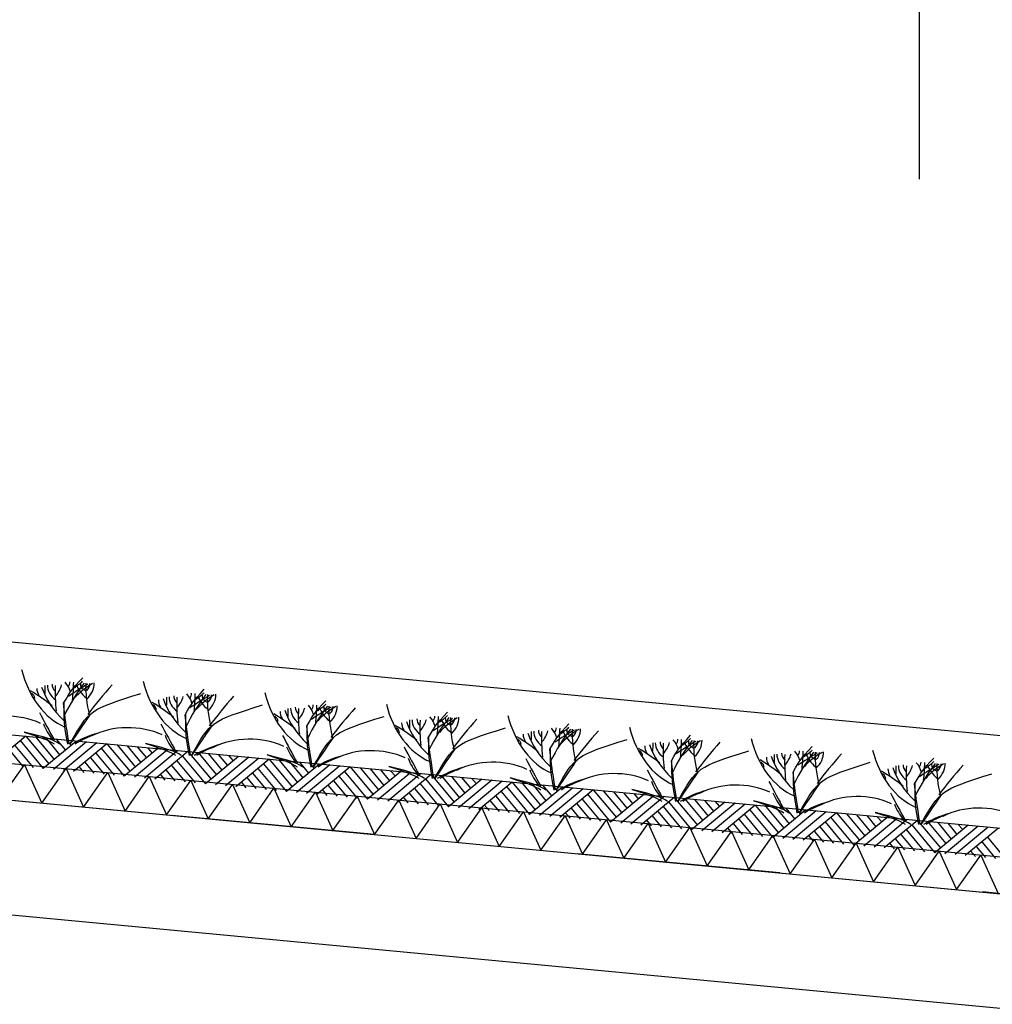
# Model space of a CAD drawing. Extents: x -18628 to 99585, y 127200 to 154480.
# Tile 14 of 59: x 3129 to 5518, y 146526 to 148945. Entities that reach past the tile are written whole.
import ezdxf

# ---------------------------------------------------------------- set-up
doc = ezdxf.new("R2010")
doc.units = 0
doc.header["$LTSCALE"] = 1000
doc.header["$MEASUREMENT"] = 0
doc.linetypes.add('DASHDOT', pattern=[1, 0.5, -0.25, 0, -0.25])
for name, color, linetype in [('B02', 7, 'CONTINUOUS'), ('B03', 7, 'CONTINUOUS'), ('B16', 7, 'CONTINUOUS')]:
    doc.layers.add(name, color=color, linetype=linetype)

msp = doc.modelspace()

# ---------------------------------------------------------------- linework, layer by layer
at = {"layer": 'B02', "color": 5, "linetype": 'DASHDOT'}
msp.add_line((99585, 137916), (-15956, 148828), dxfattribs=at)
at = {"layer": 'B03', "color": 5, "linetype": 'Continuous'}
for p, q in [((58068, 142220.9), (-9164.9, 148576)), ((3144, 147184.8), (3062.3, 147117.2)), ((3129.9, 147174.1), (3186.8, 147105.4)), ((3144, 147184.8), (3200.9, 147117.1)), ((3168.9, 147182.4), (3214, 147128)), ((3268.5, 147173), (3186.8, 147105.4)), ((3193.8, 147180.1), (3227.1, 147138.8)), ((3293.4, 147170.7), (3211.6, 147103.1)), ((3218.7, 147177.7), (3241.2, 147150.5)), ((3318.2, 147168.3), (3236.5, 147100.7)), ((3243.6, 147175.4), (3255.4, 147162.2)), ((3343.1, 147166), (3261.4, 147098.4)), ((3343.1, 147166), (3400, 147098.3)), ((3103.6, 147150.4), (3137, 147110.1)), ((3116.8, 147162.3), (3161.9, 147107.8)), ((3315.9, 147143.5), (3361, 147089)), ((3329.1, 147155.3), (3385.9, 147086.6)), ((3368, 147163.6), (3413.1, 147109.2)), ((3467.6, 147154.2), (3385.9, 147086.6)), ((3392.9, 147161.3), (3426.2, 147120)), ((3492.5, 147151.9), (3410.8, 147084.3)), ((3417.8, 147158.9), (3440.3, 147131.7)), ((3517.4, 147149.5), (3435.6, 147081.9)), ((3442.7, 147156.6), (3454.5, 147143.4)), ((3542.2, 147147.2), (3460.5, 147079.6)), ((3542.2, 147147.2), (3599.1, 147079.5)), ((3567.1, 147144.8), (3612.2, 147090.4)), ((3592, 147142.5), (3625.3, 147101.2)), ((3288.7, 147120.9), (3311.2, 147093.7)), ((3302.7, 147131.6), (3336.1, 147091.3)), ((3515, 147124.6), (3560.1, 147070.2)), ((3528.2, 147136.5), (3585, 147067.8)), ((3666.7, 147135.4), (3585, 147067.8)), ((3691.6, 147133.1), (3609.9, 147065.5)), ((3616.9, 147140.1), (3639.5, 147112.9)), ((3716.5, 147130.7), (3634.8, 147063.1)), ((3641.8, 147137.8), (3653.6, 147124.6)), ((3741.4, 147128.4), (3659.6, 147060.8)), ((3727.3, 147117.7), (3784.1, 147049)), ((3741.4, 147128.4), (3798.2, 147060.7)), ((3766.2, 147126), (3811.3, 147071.5)), ((3865.8, 147116.6), (3784.1, 147049)), ((3791.1, 147123.7), (3824.4, 147082.4)), ((3816, 147121.3), (3838.6, 147094.1)), ((3840.9, 147119), (3852.7, 147105.8)), ((3274.6, 147110.2), (3286.3, 147096)), ((3487.8, 147102.1), (3510.3, 147074.9)), ((3501.8, 147112.8), (3535.2, 147072.5)), ((3700.9, 147094), (3734.3, 147053.7)), ((3714.1, 147105.8), (3759.2, 147051.4)), ((3890.7, 147114.3), (3809, 147046.7)), ((3915.6, 147111.9), (3833.9, 147044.3)), ((3940.5, 147109.6), (3858.8, 147042)), ((3926.4, 147098.9), (3983.2, 147030.2)), ((3940.5, 147109.6), (3997.4, 147041.9)), ((3965.4, 147107.2), (4010.4, 147052.8)), ((4064.9, 147097.8), (3983.2, 147030.2)), ((3990.3, 147104.9), (4023.5, 147063.6)), ((4089.8, 147095.5), (4008.1, 147027.9)), ((4015.1, 147102.5), (4037.7, 147075.3)), ((4114.7, 147093.1), (4033, 147025.5)), ((4040, 147100.2), (4051.8, 147087)), ((3473.7, 147091.4), (3485.4, 147077.2)), ((3672.8, 147072.6), (3684.5, 147058.4)), ((3686.9, 147083.3), (3709.4, 147056.1)), ((3900.1, 147075.2), (3933.4, 147034.9)), ((3913.2, 147087), (3958.3, 147032.6)), ((4139.6, 147090.8), (4057.9, 147023.2)), ((4112.4, 147068.2), (4157.4, 147013.8)), ((4125.5, 147080), (4182.3, 147011.4)), ((4139.6, 147090.8), (4196.5, 147023.1)), ((4164.5, 147088.4), (4209.6, 147033.9)), ((4264, 147079), (4182.3, 147011.4)), ((4189.4, 147086.1), (4222.6, 147044.8)), ((4288.9, 147076.7), (4207.2, 147009)), ((4214.3, 147083.7), (4236.8, 147056.5)), ((4313.8, 147074.3), (4232.1, 147006.7)), ((4239.1, 147081.4), (4251, 147068.2)), ((4338.7, 147072), (4257, 147004.4)), ((4338.7, 147072), (4395.6, 147004.3)), ((4363.6, 147069.6), (4408.7, 147015.1)), ((3871.9, 147053.8), (3883.7, 147039.6)), ((3886, 147064.5), (3908.5, 147037.3)), ((4085.1, 147045.7), (4107.6, 147018.5)), ((4099.2, 147056.4), (4132.5, 147016.1)), ((4311.5, 147049.4), (4356.5, 146995)), ((4324.6, 147061.2), (4381.4, 146992.6)), ((4463.2, 147060.2), (4381.4, 146992.6)), ((4388.5, 147067.3), (4421.8, 147026)), ((4488, 147057.9), (4406.3, 146990.2)), ((4413.4, 147064.9), (4435.9, 147037.7)), ((4512.9, 147055.5), (4431.2, 146987.9)), ((4438.3, 147062.6), (4450.1, 147049.4)), ((4537.8, 147053.2), (4456.1, 146985.5)), ((4537.8, 147053.2), (4594.7, 146985.5)), ((4562.7, 147050.8), (4607.8, 146996.3)), ((4587.6, 147048.5), (4620.9, 147007.1)), ((4612.5, 147046.1), (4635, 147018.9)), ((4071, 147035), (4082.8, 147020.8)), ((4284.2, 147026.9), (4306.8, 146999.6)), ((4298.3, 147037.6), (4331.6, 146997.3)), ((4510.6, 147030.6), (4555.7, 146976.1)), ((4523.8, 147042.4), (4580.6, 146973.8)), ((4662.3, 147041.4), (4580.6, 146973.8)), ((4687.2, 147039.1), (4605.4, 146971.5)), ((4712, 147036.7), (4630.3, 146969.1)), ((4637.4, 147043.8), (4649.2, 147030.6)), ((4736.9, 147034.4), (4655.2, 146966.7)), ((4722.9, 147023.6), (4779.7, 146955)), ((4736.9, 147034.4), (4793.8, 146966.7)), ((4761.8, 147032), (4806.9, 146977.5)), ((4861.4, 147022.6), (4779.7, 146955)), ((4786.7, 147029.7), (4820, 146988.4)), ((4886.3, 147020.3), (4804.6, 146952.6)), ((4811.6, 147027.3), (4834.1, 147000.1)), ((4836.5, 147025), (4848.3, 147011.8)), ((4270.1, 147016.2), (4281.9, 147002)), ((4469.3, 146997.4), (4481, 146983.2)), ((4483.3, 147008.1), (4505.9, 146980.9)), ((4497.4, 147018.8), (4530.8, 146978.5)), ((4696.5, 147000), (4729.9, 146959.7)), ((4709.7, 147011.8), (4754.8, 146957.3)), ((4911.2, 147017.9), (4829.4, 146950.3)), ((4936.1, 147015.6), (4854.3, 146947.9)), ((4922, 147004.8), (4978.8, 146936.2)), ((4936.1, 147015.6), (4992.9, 146947.9)), ((4960.9, 147013.2), (5006, 146958.7)), ((5060.5, 147003.8), (4978.8, 146936.2)), ((4985.8, 147010.9), (5019.1, 146969.5)), ((5085.4, 147001.5), (5003.7, 146933.8)), ((5010.7, 147008.5), (5033.2, 146981.3)), ((5110.3, 146999.1), (5028.6, 146931.5)), ((5035.6, 147006.1), (5047.4, 146993)), ((5135.2, 146996.8), (5053.4, 146929.1)), ((5135.2, 146996.8), (5192.1, 146929.1)), ((4668.4, 146978.6), (4680.1, 146964.4)), ((4682.4, 146989.3), (4705, 146962)), ((4895.6, 146981.2), (4929, 146940.9)), ((4908.8, 146993), (4953.9, 146938.5)), ((5107.9, 146974.2), (5153, 146919.7)), ((5121.1, 146986), (5177.9, 146917.4)), ((5160.1, 146994.4), (5205.1, 146939.9)), ((5259.6, 146985), (5177.9, 146917.4)), ((5184.9, 146992), (5218.2, 146950.7)), ((5284.5, 146982.6), (5202.8, 146915)), ((5209.8, 146989.7), (5232.4, 146962.5)), ((5309.4, 146980.3), (5227.7, 146912.7)), ((5234.7, 146987.4), (5246.5, 146974.2)), ((5334.3, 146978), (5252.6, 146910.3)), ((5334.3, 146978), (5391.2, 146910.3)), ((5359.2, 146975.6), (5404.2, 146921.1)), ((5384.1, 146973.2), (5417.3, 146931.9)), ((4867.5, 146959.8), (4879.2, 146945.6)), ((4881.6, 146970.5), (4904.1, 146943.2)), ((5080.7, 146951.7), (5103.2, 146924.4)), ((5094.8, 146962.4), (5128.1, 146922.1)), ((5307, 146955.4), (5352.1, 146900.9)), ((5320.2, 146967.2), (5377, 146898.6)), ((5458.7, 146966.2), (5377, 146898.6)), ((5483.6, 146963.8), (5401.9, 146896.2)), ((5408.9, 146970.9), (5431.5, 146943.7)), ((5508.5, 146961.5), (5426.8, 146893.9)), ((5433.8, 146968.5), (5445.7, 146955.4)), ((5533.4, 146959.1), (5451.7, 146891.5)), ((5066.6, 146941), (5078.3, 146926.8)), ((5279.8, 146932.9), (5302.3, 146905.6)), ((5293.9, 146943.6), (5327.2, 146903.3)), ((5493, 146924.8), (5526.3, 146884.5)), ((5506.2, 146936.6), (5551.2, 146882.1)), ((5265.7, 146922.1), (5277.4, 146908)), ((5464.8, 146903.3), (5476.6, 146889.2)), ((5478.9, 146914.1), (5501.4, 146886.8))]:
    msp.add_line(p, q, dxfattribs=at)
at = {"layer": 'B03', "color": 7, "linetype": 'Continuous'}
msp.add_line((-9176.2, 148348.3), (57981.3, 142006), dxfattribs=at)
at = {"layer": 'B03', "color": 1, "linetype": 'Continuous'}
for p, q in [((-9167.8, 148277.3), (57976.1, 141936)), ((-9176.2, 148187.7), (57971.8, 141846))]:
    msp.add_line(p, q, dxfattribs=at)
at = {"layer": 'B03', "color": 2, "linetype": 'Continuous'}
for p, q in [((-9285.6, 148198), (14647.7, 145937.7)), ((-9285.6, 147916.8), (14621.4, 145659))]:
    msp.add_line(p, q, dxfattribs=at)
at = {"layer": 'B03', "color": 5, "linetype": 'Continuous'}
for points in [[(3081.2, 147030.1), (3140.8, 147114.8), (3183.4, 147020.4)], [(3183.4, 147020.4), (3242.9, 147105.2), (3285.5, 147010.8)], [(3285.5, 147010.8), (3345.1, 147095.5), (3387.7, 147001.1)], [(3387.7, 147001.1), (3447.2, 147085.9), (3489.8, 146991.5)], [(3489.8, 146991.5), (3549.3, 147076.2), (3592, 146981.8)], [(3592, 146981.8), (3651.5, 147066.6), (3694.1, 146972.2)], [(3694.1, 146972.2), (3753.6, 147057), (3796.2, 146962.5)], [(3796.2, 146962.5), (3855.8, 147047.3), (3898.4, 146952.9)], [(3898.4, 146952.9), (3957.9, 147037.7), (4000.5, 146943.2)], [(4000.5, 146943.2), (4060.1, 147028), (4102.7, 146933.6)], [(4102.7, 146933.6), (4162.2, 147018.4), (4204.8, 146924)], [(4204.8, 146924), (4264.4, 147008.7), (4307, 146914.3)], [(4307, 146914.3), (4366.5, 146999.1), (4409.1, 146904.6)], [(4409.1, 146904.6), (4468.7, 146989.4), (4511.3, 146895)], [(4511.3, 146895), (4570.8, 146979.8), (4613.4, 146885.4)], [(4613.4, 146885.4), (4672.9, 146970.1), (4715.6, 146875.7)], [(4715.6, 146875.7), (4775.1, 146960.5), (4817.7, 146866.1)], [(4817.7, 146866.1), (4877.2, 146950.8), (4919.9, 146856.4)], [(4919.9, 146856.4), (4979.4, 146941.2), (5022, 146846.8)], [(5022, 146846.8), (5081.5, 146931.5), (5124.1, 146837.1)], [(5124.1, 146837.1), (5183.7, 146921.9), (5226.3, 146827.5)], [(5226.3, 146827.5), (5285.8, 146912.2), (5328.4, 146817.8)], [(5328.4, 146817.8), (5388, 146902.6), (5430.6, 146808.2)], [(5430.6, 146808.2), (5490.1, 146893), (5532.7, 146798.5)]]:
    msp.add_lwpolyline(points, dxfattribs=at)
for centre, major_axis, ratio, start_param, end_param in [((3290.4, 147418.8), (0, 221.9), 0.744818, 1.89324, 2.833024), ((3279.3, 147309.3), (82.2, 0), 0.660641, 3.127227, 3.861374), ((3252.6, 147311.6), (43.9, 0), 0.660641, 3.11489, 3.740647), ((3097.4, 147326.6), (136.6, 0), 0.660641, 5.766599, 6.106268), ((3983.5, 147082.5), (780.2, 0), 0.660641, 2.672959, 2.83724), ((3148.7, 147282.2), (106.3, 0), 0.660641, 0.168666, 0.523639), ((3220.5, 147317.7), (32.1, 0), 0.660641, 5.702662, 6.319964), ((4048.9, 146759.7), (1125.8, 0), 0.660641, 2.302834, 2.361653), ((2331.1, 147322), (930.5, 0), 0.660641, 6.203932, 6.276051), ((3134.6, 147389), (182, 0), 0.660641, 5.494245, 5.671447), ((3446.2, 147210), (209.9, 0), 0.660641, 2.289302, 2.622785), ((3397.4, 147332.6), (133, 0), 0.660641, 3.3755, 3.801171), ((3306, 147312.1), (27.8, 0), 0.660641, 3.052601, 4.146823), ((3922.7, 147306.3), (631.5, 0), 0.660641, 3.120153, 3.307181), ((3204.9, 147315.2), (107, 0), 0.660641, 5.689062, 6.294216), ((3257.8, 147313.9), (43.8, 0), 0.660641, 5.674398, 6.301457), ((4963.7, 146688), (1864.2, 0), 0.660641, 2.611038, 2.678375), ((3589.1, 147390.6), (0, 221.9), 0.744818, 1.89324, 2.833024), ((2815.5, 147048.2), (506.6, 0), 0.660641, 0.68343, 0.834515), ((3140.8, 147278.3), (25, 0), 0.660641, 6.250795, 7.087454), ((3237.4, 147301.2), (66.2, 0), 0.660641, 3.115421, 3.534564), ((3524.5, 147355.4), (349.9, 0), 0.660641, 3.359516, 3.751905), ((14123.2, 147266.4), (10932.7, 0), 0.660641, 3.135652, 3.138449), ((4087.9, 147290.7), (871.9, 0), 0.660641, 3.10941, 3.218759), ((4282.2, 147054.2), (780.2, 0), 0.660641, 2.672959, 2.83724), ((3447.4, 147254), (106.3, 0), 0.660641, 0.168666, 0.523639), ((3519.2, 147289.5), (32.1, 0), 0.660641, 5.702662, 6.319964), ((2629.8, 147293.8), (930.5, 0), 0.660641, 6.203932, 6.276051), ((3433.3, 147360.8), (182, 0), 0.660641, 5.494245, 5.671447), ((3744.9, 147181.8), (209.9, 0), 0.660641, 2.289302, 2.622785), ((4221.3, 147278.1), (631.5, 0), 0.660641, 3.120153, 3.307181), ((3503.6, 147287), (107, 0), 0.660641, 5.689062, 6.294216), ((3556.5, 147285.7), (43.8, 0), 0.660641, 5.674398, 6.301457), ((3887.8, 147362.4), (0, 221.9), 0.744818, 1.89324, 2.833024), ((3114.2, 147020), (506.6, 0), 0.660641, 0.68343, 0.834515), ((3439.5, 147250.1), (25, 0), 0.660641, 6.250795, 7.087454), ((3536.1, 147273), (66.2, 0), 0.660641, 3.115421, 3.534564), ((3823.2, 147327.2), (349.9, 0), 0.660641, 3.359516, 3.751905), ((14421.9, 147238.2), (10932.7, 0), 0.660641, 3.135652, 3.138449), ((3578, 147281.1), (82.2, 0), 0.660641, 3.127227, 3.861374), ((3551.2, 147283.4), (43.9, 0), 0.660641, 3.11489, 3.740647), ((4386.6, 147262.5), (871.9, 0), 0.660641, 3.10941, 3.218759), ((3396.1, 147298.4), (136.6, 0), 0.660641, 5.766599, 6.106268), ((4347.5, 146731.5), (1125.8, 0), 0.660641, 2.302834, 2.361653), ((3696.1, 147304.4), (133, 0), 0.660641, 3.3755, 3.801171), ((3604.7, 147283.9), (27.8, 0), 0.660641, 3.052601, 4.146823), ((5262.4, 146659.8), (1864.2, 0), 0.660641, 2.611038, 2.678375), ((3817.9, 147261.3), (32.1, 0), 0.660641, 5.702662, 6.319964), ((3731.9, 147332.6), (182, 0), 0.660641, 5.494245, 5.671447), ((4186.4, 147334.2), (0, 221.9), 0.744818, 1.89324, 2.833024), ((3096.3, 147138.5), (144.6, 0), 0.660641, 0.95331, 2.235111), ((12205.4, 149329.9), (9564.7, 0), 0.660641, 3.478125, 3.489628), ((3412.9, 146991.8), (506.6, 0), 0.660641, 0.68343, 0.834515), ((3834.7, 147244.8), (66.2, 0), 0.660641, 3.115421, 3.534564), ((4121.8, 147299), (349.9, 0), 0.660641, 3.359516, 3.751905), ((14720.5, 147210), (10932.7, 0), 0.660641, 3.135652, 3.138449), ((3876.6, 147252.9), (82.2, 0), 0.660641, 3.127227, 3.861374), ((3849.9, 147255.2), (43.9, 0), 0.660641, 3.11489, 3.740647), ((4685.2, 147234.3), (871.9, 0), 0.660641, 3.10941, 3.218759), ((3694.8, 147270.2), (136.6, 0), 0.660641, 5.766599, 6.106268), ((4580.9, 147026), (780.2, 0), 0.660641, 2.672959, 2.83724), ((3746, 147225.7), (106.3, 0), 0.660641, 0.168666, 0.523639), ((4646.2, 146703.3), (1125.8, 0), 0.660641, 2.302834, 2.361653), ((2928.5, 147265.6), (930.5, 0), 0.660641, 6.203932, 6.276051), ((4043.6, 147153.6), (209.9, 0), 0.660641, 2.289302, 2.622785), ((3994.7, 147276.1), (133, 0), 0.660641, 3.3755, 3.801171), ((3903.4, 147255.7), (27.8, 0), 0.660641, 3.052601, 4.146823), ((4520, 147249.9), (631.5, 0), 0.660641, 3.120153, 3.307181), ((3802.2, 147258.8), (107, 0), 0.660641, 5.689062, 6.294216), ((3855.2, 147257.5), (43.8, 0), 0.660641, 5.674398, 6.301457), ((5561.1, 146631.6), (1864.2, 0), 0.660641, 2.611038, 2.678375), ((3409.8, 147250.1), (228.6, 0), 0.660641, 3.374473, 3.651764), ((12504.1, 149301.7), (9564.7, 0), 0.660641, 3.478125, 3.489628), ((3738.2, 147221.9), (25, 0), 0.660641, 6.250795, 7.087454), ((4133.4, 147216.6), (66.2, 0), 0.660641, 3.115421, 3.534564), ((4420.5, 147270.8), (349.9, 0), 0.660641, 3.359516, 3.751905), ((15019.2, 147181.8), (10932.7, 0), 0.660641, 3.135652, 3.138449), ((4175.3, 147224.6), (82.2, 0), 0.660641, 3.127227, 3.861374), ((4148.6, 147226.9), (43.9, 0), 0.660641, 3.11489, 3.740647), ((4983.9, 147206.1), (871.9, 0), 0.660641, 3.10941, 3.218759), ((3993.5, 147242), (136.6, 0), 0.660641, 5.766599, 6.106268), ((4879.5, 146997.8), (780.2, 0), 0.660641, 2.672959, 2.83724), ((4044.7, 147197.5), (106.3, 0), 0.660641, 0.168666, 0.523639), ((4116.5, 147233.1), (32.1, 0), 0.660641, 5.702662, 6.319964), ((4944.9, 146675.1), (1125.8, 0), 0.660641, 2.302834, 2.361653), ((3227.1, 147237.4), (930.5, 0), 0.660641, 6.203932, 6.276051), ((4030.6, 147304.4), (182, 0), 0.660641, 5.494245, 5.671447), ((4342.2, 147125.4), (209.9, 0), 0.660641, 2.289302, 2.622785), ((4293.4, 147247.9), (133, 0), 0.660641, 3.3755, 3.801171), ((4202, 147227.5), (27.8, 0), 0.660641, 3.052601, 4.146823), ((4818.7, 147221.7), (631.5, 0), 0.660641, 3.120153, 3.307181), ((4100.9, 147230.6), (107, 0), 0.660641, 5.689062, 6.294216), ((4153.9, 147229.3), (43.8, 0), 0.660641, 5.674398, 6.301457), ((5859.7, 146603.4), (1864.2, 0), 0.660641, 2.611038, 2.678375), ((4485.1, 147306), (0, 221.9), 0.744818, 1.89324, 2.833024), ((3402.9, 147064), (210.8, 0), 0.660641, 1.96762, 2.325094), ((3395, 147110.3), (144.6, 0), 0.660641, 0.95331, 2.235111), ((3711.5, 146963.5), (506.6, 0), 0.660641, 0.68343, 0.834515), ((4036.8, 147193.7), (25, 0), 0.660641, 6.250795, 7.087454), ((4432.1, 147188.4), (66.2, 0), 0.660641, 3.115421, 3.534564), ((4719.2, 147242.6), (349.9, 0), 0.660641, 3.359516, 3.751905), ((15317.9, 147153.5), (10932.7, 0), 0.660641, 3.135652, 3.138449), ((4474, 147196.4), (82.2, 0), 0.660641, 3.127227, 3.861374), ((4447.2, 147198.7), (43.9, 0), 0.660641, 3.11489, 3.740647), ((5282.6, 147177.9), (871.9, 0), 0.660641, 3.10941, 3.218759), ((4292.1, 147213.8), (136.6, 0), 0.660641, 5.766599, 6.106268), ((5178.2, 146969.6), (780.2, 0), 0.660641, 2.672959, 2.83724), ((4343.4, 147169.3), (106.3, 0), 0.660641, 0.168666, 0.523639), ((4415.2, 147204.8), (32.1, 0), 0.660641, 5.702662, 6.319964), ((5243.6, 146646.9), (1125.8, 0), 0.660641, 2.302834, 2.361653), ((3525.8, 147209.2), (930.5, 0), 0.660641, 6.203932, 6.276051), ((4329.3, 147276.2), (182, 0), 0.660641, 5.494245, 5.671447), ((4640.9, 147097.2), (209.9, 0), 0.660641, 2.289302, 2.622785), ((4592.1, 147219.7), (133, 0), 0.660641, 3.3755, 3.801171), ((4500.7, 147199.3), (27.8, 0), 0.660641, 3.052601, 4.146823), ((5117.4, 147193.5), (631.5, 0), 0.660641, 3.120153, 3.307181), ((4399.6, 147202.4), (107, 0), 0.660641, 5.689062, 6.294216), ((4452.5, 147201.1), (43.8, 0), 0.660641, 5.674398, 6.301457), ((6158.4, 146575.2), (1864.2, 0), 0.660641, 2.611038, 2.678375), ((4783.8, 147277.7), (0, 221.9), 0.744818, 1.89324, 2.833024), ((3393.5, 147080.5), (181.9, 0), 0.660641, 2.065597, 2.35593), ((3708.5, 147221.9), (228.6, 0), 0.660641, 3.374473, 3.651764), ((3693.7, 147082), (144.6, 0), 0.660641, 0.95331, 2.235111), ((12802.8, 149273.4), (9564.7, 0), 0.660641, 3.478125, 3.489628), ((4010.2, 146935.3), (506.6, 0), 0.660641, 0.68343, 0.834515), ((4335.5, 147165.4), (25, 0), 0.660641, 6.250795, 7.087454), ((15616.5, 147125.3), (10932.7, 0), 0.660641, 3.135652, 3.138449), ((4772.6, 147168.2), (82.2, 0), 0.660641, 3.127227, 3.861374), ((4745.9, 147170.5), (43.9, 0), 0.660641, 3.11489, 3.740647), ((5581.2, 147149.6), (871.9, 0), 0.660641, 3.10941, 3.218759), ((4590.8, 147185.6), (136.6, 0), 0.660641, 5.766599, 6.106268), ((5476.9, 146941.4), (780.2, 0), 0.660641, 2.672959, 2.83724), ((4642, 147141.1), (106.3, 0), 0.660641, 0.168666, 0.523639), ((4713.9, 147176.6), (32.1, 0), 0.660641, 5.702662, 6.319964), ((5542.2, 146618.7), (1125.8, 0), 0.660641, 2.302834, 2.361653), ((3824.5, 147181), (930.5, 0), 0.660641, 6.203932, 6.276051), ((4628, 147247.9), (182, 0), 0.660641, 5.494245, 5.671447), ((4939.6, 147069), (209.9, 0), 0.660641, 2.289302, 2.622785), ((4890.8, 147191.5), (133, 0), 0.660641, 3.3755, 3.801171), ((4799.4, 147171), (27.8, 0), 0.660641, 3.052601, 4.146823), ((5416, 147165.3), (631.5, 0), 0.660641, 3.120153, 3.307181), ((4698.3, 147174.2), (107, 0), 0.660641, 5.689062, 6.294216), ((4751.2, 147172.9), (43.8, 0), 0.660641, 5.674398, 6.301457), ((6457.1, 146547), (1864.2, 0), 0.660641, 2.611038, 2.678375), ((5082.4, 147249.5), (0, 221.9), 0.744818, 1.89324, 2.833024), ((3701.5, 147035.8), (210.8, 0), 0.660641, 1.96762, 2.325094), ((3692.2, 147052.3), (181.9, 0), 0.660641, 2.065597, 2.35593), ((4007.2, 147193.7), (228.6, 0), 0.660641, 3.374473, 3.651764), ((3992.3, 147053.8), (144.6, 0), 0.660641, 0.95331, 2.235111), ((13101.5, 149245.2), (9564.7, 0), 0.660641, 3.478125, 3.489628), ((4308.9, 146907.1), (506.6, 0), 0.660641, 0.68343, 0.834515), ((4634.2, 147137.2), (25, 0), 0.660641, 6.250795, 7.087454), ((4730.7, 147160.2), (66.2, 0), 0.660641, 3.115421, 3.534564), ((5017.8, 147214.4), (349.9, 0), 0.660641, 3.359516, 3.751905), ((5071.3, 147140), (82.2, 0), 0.660641, 3.127227, 3.861374), ((5044.6, 147142.3), (43.9, 0), 0.660641, 3.11489, 3.740647), ((4889.5, 147157.4), (136.6, 0), 0.660641, 5.766599, 6.106268), ((5775.5, 146913.2), (780.2, 0), 0.660641, 2.672959, 2.83724), ((4940.7, 147112.9), (106.3, 0), 0.660641, 0.168666, 0.523639), ((5012.6, 147148.4), (32.1, 0), 0.660641, 5.702662, 6.319964), ((5840.9, 146590.5), (1125.8, 0), 0.660641, 2.302834, 2.361653), ((4123.2, 147152.8), (930.5, 0), 0.660641, 6.203932, 6.276051), ((4926.6, 147219.7), (182, 0), 0.660641, 5.494245, 5.671447), ((5238.3, 147040.8), (209.9, 0), 0.660641, 2.289302, 2.622785), ((5189.4, 147163.3), (133, 0), 0.660641, 3.3755, 3.801171), ((5098.1, 147142.8), (27.8, 0), 0.660641, 3.052601, 4.146823), ((5714.7, 147137), (631.5, 0), 0.660641, 3.120153, 3.307181), ((4996.9, 147145.9), (107, 0), 0.660641, 5.689062, 6.294216), ((5049.9, 147144.7), (43.8, 0), 0.660641, 5.674398, 6.301457), ((6755.7, 146518.7), (1864.2, 0), 0.660641, 2.611038, 2.678375), ((5381.1, 147221.3), (0, 221.9), 0.744818, 1.89324, 2.833024), ((4000.2, 147007.6), (210.8, 0), 0.660641, 1.96762, 2.325094), ((3990.9, 147024.1), (181.9, 0), 0.660641, 2.065597, 2.35593), ((4305.9, 147165.5), (228.6, 0), 0.660641, 3.374473, 3.651764), ((4291, 147025.6), (144.6, 0), 0.660641, 0.95331, 2.235111), ((13400.1, 149217), (9564.7, 0), 0.660641, 3.478125, 3.489628), ((4607.5, 146878.9), (506.6, 0), 0.660641, 0.68343, 0.834515), ((4932.8, 147109), (25, 0), 0.660641, 6.250795, 7.087454), ((5029.4, 147131.9), (66.2, 0), 0.660641, 3.115421, 3.534564), ((5316.5, 147186.1), (349.9, 0), 0.660641, 3.359516, 3.751905), ((15915.2, 147097.1), (10932.7, 0), 0.660641, 3.135652, 3.138449), ((5879.9, 147121.4), (871.9, 0), 0.660641, 3.10941, 3.218759), ((6074.2, 146885), (780.2, 0), 0.660641, 2.672959, 2.83724), ((5239.4, 147084.7), (106.3, 0), 0.660641, 0.168666, 0.523639), ((5311.2, 147120.2), (32.1, 0), 0.660641, 5.702662, 6.319964), ((4421.8, 147124.6), (930.5, 0), 0.660641, 6.203932, 6.276051), ((5225.3, 147191.5), (182, 0), 0.660641, 5.494245, 5.671447), ((5536.9, 147012.6), (209.9, 0), 0.660641, 2.289302, 2.622785), ((6013.4, 147108.8), (631.5, 0), 0.660641, 3.120153, 3.307181), ((5295.6, 147117.7), (107, 0), 0.660641, 5.689062, 6.294216), ((5348.5, 147116.5), (43.8, 0), 0.660641, 5.674398, 6.301457), ((4298.9, 146979.4), (210.8, 0), 0.660641, 1.96762, 2.325094), ((4289.6, 146995.8), (181.9, 0), 0.660641, 2.065597, 2.35593), ((4604.5, 147137.3), (228.6, 0), 0.660641, 3.374473, 3.651764), ((4589.7, 146997.4), (144.6, 0), 0.660641, 0.95331, 2.235111), ((13698.8, 149188.8), (9564.7, 0), 0.660641, 3.478125, 3.489628), ((4906.2, 146850.7), (506.6, 0), 0.660641, 0.68343, 0.834515), ((5231.5, 147080.8), (25, 0), 0.660641, 6.250795, 7.087454), ((5328.1, 147103.7), (66.2, 0), 0.660641, 3.115421, 3.534564), ((5615.2, 147157.9), (349.9, 0), 0.660641, 3.359516, 3.751905), ((16213.9, 147068.9), (10932.7, 0), 0.660641, 3.135652, 3.138449), ((5370, 147111.8), (82.2, 0), 0.660641, 3.127227, 3.861374), ((5343.2, 147114.1), (43.9, 0), 0.660641, 3.11489, 3.740647), ((6178.6, 147093.2), (871.9, 0), 0.660641, 3.10941, 3.218759), ((5188.1, 147129.2), (136.6, 0), 0.660641, 5.766599, 6.106268), ((6139.6, 146562.3), (1125.8, 0), 0.660641, 2.302834, 2.361653), ((5488.1, 147135.1), (133, 0), 0.660641, 3.3755, 3.801171), ((5396.7, 147114.6), (27.8, 0), 0.660641, 3.052601, 4.146823), ((7054.4, 146490.5), (1864.2, 0), 0.660641, 2.611038, 2.678375), ((4597.5, 146951.2), (210.8, 0), 0.660641, 1.96762, 2.325094), ((4588.2, 146967.6), (181.9, 0), 0.660641, 2.065597, 2.35593), ((4903.2, 147109.1), (228.6, 0), 0.660641, 3.374473, 3.651764), ((4888.4, 146969.2), (144.6, 0), 0.660641, 0.95331, 2.235111), ((13997.5, 149160.6), (9564.7, 0), 0.660641, 3.478125, 3.489628), ((4896.2, 146922.9), (210.8, 0), 0.660641, 1.96762, 2.325094), ((4886.9, 146939.4), (181.9, 0), 0.660641, 2.065597, 2.35593), ((5201.9, 147080.9), (228.6, 0), 0.660641, 3.374473, 3.651764), ((14296.1, 149132.4), (9564.7, 0), 0.660641, 3.478125, 3.489628), ((5194.9, 146894.7), (210.8, 0), 0.660641, 1.96762, 2.325094), ((5187, 146941), (144.6, 0), 0.660641, 0.95331, 2.235111), ((5185.6, 146911.2), (181.9, 0), 0.660641, 2.065597, 2.35593), ((5500.5, 147052.7), (228.6, 0), 0.660641, 3.374473, 3.651764), ((5485.7, 146912.8), (144.6, 0), 0.660641, 0.95331, 2.235111), ((5493.6, 146866.5), (210.8, 0), 0.660641, 1.96762, 2.325094), ((5484.2, 146883), (181.9, 0), 0.660641, 2.065597, 2.35593)]:
    msp.add_ellipse(centre, major_axis=major_axis, ratio=ratio, start_param=start_param, end_param=end_param, dxfattribs=at)
for points in [[(3236.8, 147265.7), (3255.1, 147297.5), (3255.1, 147297.5), (3283.7, 147328.5)], [(3252.8, 147167), (3299.9, 147250), (3299.9, 147250), (3426.6, 147290)], [(3535.5, 147237.5), (3553.7, 147269.3), (3553.7, 147269.3), (3582.3, 147300.3)], [(3250.3, 147166.2), (3241.6, 147220.6), (3241.6, 147220.6), (3236.8, 147265.7)], [(3247.2, 147165.5), (3237.7, 147217.5), (3237.7, 147218.2), (3238.1, 147267.2)], [(3551.5, 147138.7), (3598.5, 147221.8), (3598.5, 147221.8), (3725.2, 147261.8)], [(3834.1, 147209.2), (3852.4, 147241), (3852.4, 147241), (3881, 147272)], [(3253.2, 147165.5), (3301.1, 147236), (3301.2, 147236.1), (3303.7, 147239.1)], [(3548.9, 147138), (3540.3, 147192.4), (3540.3, 147192.4), (3535.5, 147237.5)], [(3545.9, 147137.3), (3536.4, 147189.3), (3536.4, 147190), (3536.8, 147239)], [(4132.8, 147181), (4151.1, 147212.8), (4151.1, 147212.8), (4179.7, 147243.8)], [(3850.2, 147110.5), (3897.2, 147193.5), (3897.2, 147193.5), (4023.9, 147233.6)], [(4431.5, 147152.8), (4449.8, 147184.6), (4449.8, 147184.6), (4478.3, 147215.6)], [(3227.2, 147165.5), (3210.2, 147177.1), (3198.7, 147180), (3139.6, 147195.2)], [(3214.2, 147165.5), (3198.5, 147175.4), (3186.7, 147179.3), (3140.8, 147194.4)], [(3551.9, 147137.3), (3599.7, 147207.8), (3599.8, 147207.9), (3602.3, 147210.9)], [(3847.6, 147109.8), (3839, 147164.2), (3839, 147164.2), (3834.1, 147209.2)], [(3844.6, 147109), (3835.1, 147161.1), (3835.1, 147161.8), (3835.4, 147210.8)], [(4148.9, 147082.3), (4195.9, 147165.3), (4195.9, 147165.3), (4322.6, 147205.4)], [(3525.9, 147137.3), (3508.9, 147148.9), (3497.4, 147151.8), (3438.2, 147167)], [(3512.9, 147137.3), (3497.2, 147147.2), (3485.4, 147151.1), (3439.5, 147166.2)], [(3850.6, 147109), (3898.4, 147179.6), (3898.5, 147179.7), (3901, 147182.7)], [(4146.3, 147081.5), (4137.6, 147136), (4137.6, 147136), (4132.8, 147181)], [(4143.3, 147080.8), (4133.8, 147132.9), (4133.8, 147133.6), (4134.1, 147182.6)], [(4447.5, 147054.1), (4494.6, 147137.1), (4494.6, 147137.1), (4621.2, 147177.2)], [(4730.1, 147124.6), (4748.4, 147156.4), (4748.4, 147156.4), (4777, 147187.4)], [(4149.2, 147080.8), (4197.1, 147151.4), (4197.2, 147151.5), (4199.7, 147154.5)], [(4445, 147053.3), (4436.3, 147107.8), (4436.3, 147107.8), (4431.5, 147152.8)], [(4441.9, 147052.6), (4432.4, 147104.7), (4432.4, 147105.4), (4432.8, 147154.4)], [(4746.2, 147025.9), (4793.2, 147108.9), (4793.2, 147108.9), (4919.9, 147149)], [(5028.8, 147096.4), (5047.1, 147128.2), (5047.1, 147128.2), (5075.7, 147159.2)], [(3824.6, 147109), (3807.5, 147120.7), (3796.1, 147123.6), (3736.9, 147138.8)], [(3811.5, 147109), (3795.9, 147119), (3784.1, 147122.9), (3738.2, 147138)], [(4447.9, 147052.6), (4495.7, 147123.1), (4495.9, 147123.3), (4498.3, 147126.2)], [(4743.6, 147025.1), (4735, 147079.5), (4735, 147079.5), (4730.1, 147124.6)], [(4740.6, 147024.4), (4731.1, 147076.5), (4731.1, 147077.2), (4731.4, 147126.2)], [(5044.9, 146997.7), (5091.9, 147080.7), (5091.9, 147080.7), (5218.6, 147120.8)], [(5327.5, 147068.2), (5345.8, 147100), (5345.8, 147100), (5374.4, 147131)], [(4123.2, 147080.8), (4106.2, 147092.5), (4094.8, 147095.4), (4035.6, 147110.6)], [(4110.2, 147080.8), (4094.5, 147090.8), (4082.7, 147094.7), (4036.9, 147109.8)], [(4746.6, 147024.4), (4794.4, 147094.9), (4794.5, 147095.1), (4797, 147098)], [(5042.3, 146996.9), (5033.7, 147051.3), (5033.7, 147051.3), (5028.8, 147096.4)], [(5039.3, 146996.2), (5029.8, 147048.2), (5029.8, 147049), (5030.1, 147098)], [(5343.6, 146969.5), (5390.6, 147052.5), (5390.6, 147052.5), (5517.2, 147092.6)], [(4421.9, 147052.6), (4404.9, 147064.2), (4393.4, 147067.2), (4334.2, 147082.4)], [(4408.9, 147052.6), (4393.2, 147062.6), (4381.4, 147066.5), (4335.5, 147081.6)], [(5045.2, 146996.2), (5093.1, 147066.7), (5093.2, 147066.9), (5095.7, 147069.8)], [(5341, 146968.7), (5332.3, 147023.1), (5332.3, 147023.1), (5327.5, 147068.2)], [(5337.9, 146968), (5328.4, 147020), (5328.4, 147020.8), (5328.8, 147069.7)], [(4720.6, 147024.4), (4703.6, 147036), (4692.1, 147039), (4632.9, 147054.2)], [(4707.5, 147024.4), (4691.9, 147034.4), (4680.1, 147038.2), (4634.2, 147053.4)], [(5019.2, 146996.2), (5002.2, 147007.8), (4990.8, 147010.8), (4931.6, 147026)], [(5006.2, 146996.2), (4990.6, 147006.1), (4978.8, 147010), (4932.9, 147025.2)], [(5343.9, 146968), (5391.8, 147038.5), (5391.9, 147038.7), (5394.4, 147041.6)], [(5317.9, 146968), (5300.9, 146979.6), (5289.4, 146982.5), (5230.2, 146997.7)], [(5304.9, 146968), (5289.2, 146977.9), (5277.4, 146981.8), (5231.5, 146997)]]:
    msp.add_open_spline(points, degree=3, dxfattribs=at)
at = {"layer": 'B16', "color": 2, "linetype": 'DASHDOT'}
msp.add_line((5339.5, 148553), (5339.5, 154279.5), dxfattribs=at)

doc.saveas('drawing.dxf')
